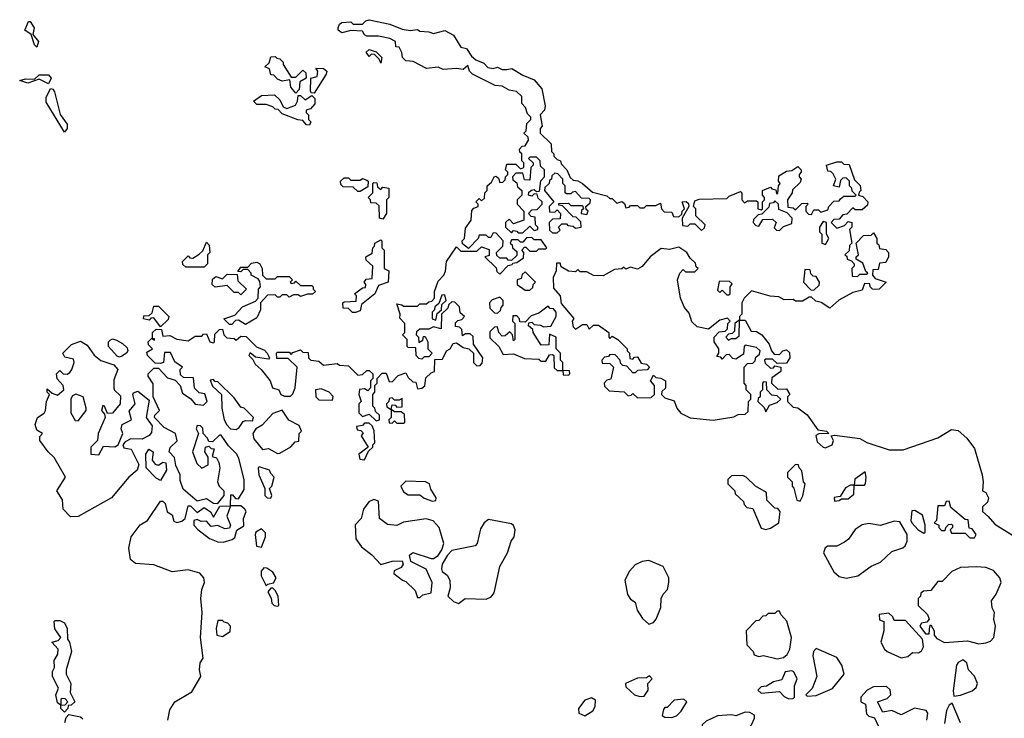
# Model space of a CAD drawing. Extents: x 1980017 to 2252640, y 74400 to 266395.
# Tile 54 of 256: x 2114440 to 2118736, y 100863 to 103910. Entities that reach past the tile are written whole.
import ezdxf

# ---------------------------------------------------------------- set-up
doc = ezdxf.new("R2010")
doc.units = 0

msp = doc.modelspace()

# ---------------------------------------------------------------- linework, layer by layer
at = {"layer": '0CON20XD'}
for points in [[(2114515, 103790), (2114505, 103800), (2114490, 103845), (2114462.5, 103865), (2114478.3, 103901.7), (2114485, 103902.5), (2114503.3, 103875), (2114497.5, 103845), (2114522.5, 103815), (2114515, 103790)], [(2115095, 102532.5), (2115125, 102516.7), (2115175, 102510), (2115205, 102530), (2115235, 102530), (2115241.7, 102538.3), (2115255, 102540), (2115270, 102505), (2115285, 102500), (2115290, 102505), (2115291.7, 102538.3), (2115311.7, 102558.3), (2115325, 102560), (2115330, 102535), (2115343, 102523), (2115375, 102520), (2115385, 102512.5), (2115405, 102530), (2115428.3, 102528.3), (2115473.6, 102483.6), (2115508.3, 102468.3), (2115520, 102455), (2115530, 102435), (2115525, 102430), (2115468.3, 102438.3), (2115445, 102457.5), (2115440, 102445), (2115457.5, 102427.5), (2115467, 102407), (2115493.9, 102383.9), (2115533.3, 102335), (2115543.6, 102303.6), (2115570, 102295), (2115580, 102275), (2115595, 102267.5), (2115621.7, 102268.3), (2115631.7, 102278.3), (2115642.5, 102305), (2115650, 102395), (2115611.7, 102431.7), (2115561.7, 102431.7), (2115560, 102455), (2115565, 102460), (2115615, 102460), (2115625, 102450), (2115631.7, 102458.3), (2115665, 102470), (2115675, 102460), (2115698.3, 102458.3), (2115700, 102435), (2115710, 102425), (2115745, 102420), (2115765, 102402.5), (2115825, 102410), (2115835, 102402.5), (2115875, 102400), (2115915, 102360), (2115935, 102362.5), (2115955, 102380), (2115965, 102380), (2115980, 102365), (2115980, 102345), (2115970, 102335), (2115970, 102305), (2115958.3, 102291.7), (2115945, 102300), (2115923, 102297), (2115920, 102275), (2115930, 102245), (2115920, 102235), (2115920, 102195), (2115935, 102180), (2115965, 102190), (2115995, 102160), (2116010, 102165), (2116010, 102185), (2115991.7, 102201.7), (2115990, 102215), (2115980, 102225), (2115980, 102275), (2115990, 102285), (2115990, 102315), (2116000, 102325), (2116000, 102345), (2116021.7, 102368.3), (2116038.3, 102368.3), (2116051.7, 102331.7), (2116065, 102330), (2116091.7, 102358.3), (2116125, 102370), (2116135, 102350), (2116155, 102330), (2116168.3, 102328.3), (2116175, 102300), (2116195, 102302.5), (2116207, 102313), (2116211.7, 102348.3), (2116235, 102370), (2116250, 102375), (2116251.7, 102428.3), (2116285, 102430), (2116302.5, 102465), (2116317.5, 102475), (2116331.7, 102498.3), (2116345, 102500), (2116375, 102480), (2116400, 102475), (2116420, 102455), (2116420, 102415), (2116435, 102400), (2116448.3, 102401.7), (2116458.3, 102411.7), (2116460, 102435), (2116420, 102495), (2116418.3, 102528.3), (2116405, 102540), (2116385, 102540), (2116371.7, 102531.7), (2116368.3, 102558.3), (2116358.3, 102568.3), (2116341.7, 102571.7), (2116341.7, 102588.3), (2116351.7, 102598.3), (2116368.3, 102601.7), (2116380, 102615), (2116361.7, 102631.7), (2116358.3, 102658.3), (2116338.3, 102678.3), (2116325, 102680), (2116311.7, 102668.3), (2116308.3, 102651.7), (2116280, 102625), (2116278.3, 102561.7), (2116245, 102570), (2116225, 102560), (2116185, 102560), (2116171.7, 102548.3), (2116170, 102535), (2116180, 102525), (2116181.7, 102501.7), (2116198.3, 102511.7), (2116201.7, 102528.3), (2116208.3, 102528.3), (2116220, 102505), (2116220, 102475), (2116240, 102455), (2116225, 102440), (2116205, 102440), (2116195, 102430), (2116181.7, 102431.7), (2116170, 102445), (2116168.3, 102478.3), (2116135, 102480), (2116130, 102485), (2116130, 102515), (2116110, 102535), (2116120, 102545), (2116120, 102585), (2116098.3, 102608.3), (2116100, 102625), (2116085, 102670), (2116107, 102667), (2116115, 102660), (2116175, 102660), (2116185, 102670), (2116215, 102670), (2116225, 102680), (2116238.3, 102681.7), (2116250, 102695), (2116250, 102725), (2116265, 102770), (2116290, 102795), (2116297, 102813), (2116302.5, 102855), (2116345, 102920), (2116365, 102900), (2116435, 102900), (2116455, 102920), (2116488.3, 102908.3), (2116488.3, 102881.7), (2116470, 102875), (2116518.3, 102828.3), (2116521.7, 102811.7), (2116535, 102800), (2116571.7, 102838.3), (2116588.3, 102841.7), (2116591.7, 102848.3), (2116608.3, 102851.7), (2116638.3, 102871.7), (2116640, 102895), (2116630, 102905), (2116641.7, 102918.3), (2116648.3, 102918.3), (2116665, 102900), (2116695, 102900), (2116705, 102910), (2116735, 102910), (2116740, 102915), (2116715, 102950), (2116685, 102950), (2116675, 102960), (2116651.7, 102958.3), (2116635, 102940), (2116625, 102940), (2116615, 102950), (2116585, 102950), (2116580, 102935), (2116588.3, 102928.3), (2116590, 102915), (2116608.3, 102898.3), (2116608.3, 102881.7), (2116585, 102860), (2116571.7, 102861.7), (2116565, 102870), (2116535, 102870), (2116521.7, 102881.7), (2116520, 102895), (2116548.3, 102921.7), (2116550, 102945), (2116518.3, 102978.3), (2116505, 102980), (2116495, 102960), (2116485, 102960), (2116475, 102970), (2116445, 102970), (2116440, 102955), (2116398.3, 102911.7), (2116371.7, 102931.7), (2116370, 102945), (2116380, 102955), (2116385, 103000), (2116410, 103035), (2116412.5, 103077.5), (2116421.7, 103088.3), (2116440, 103095), (2116440, 103105), (2116430, 103115), (2116445, 103130), (2116455, 103120), (2116468.3, 103131.7), (2116470, 103155), (2116480, 103165), (2116480, 103185), (2116498.3, 103201.7), (2116510, 103225), (2116517.5, 103227.5), (2116528.3, 103218.3), (2116535, 103200), (2116548.3, 103201.7), (2116558.3, 103211.7), (2116560, 103225), (2116570, 103235), (2116570, 103245), (2116560, 103255), (2116565, 103280), (2116605, 103280), (2116625, 103260), (2116640, 103265), (2116640, 103285), (2116630, 103295), (2116630, 103325), (2116621.7, 103331.7), (2116620, 103345), (2116631.7, 103358.3), (2116645, 103360), (2116660, 103385), (2116658.3, 103398.3), (2116640, 103415), (2116650, 103425), (2116653, 103457), (2116670, 103475), (2116670, 103485), (2116655, 103500), (2116647, 103527), (2116630, 103545), (2116630, 103575), (2116607, 103597), (2116575, 103602.5), (2116545, 103620), (2116515, 103622.5), (2116415, 103672.5), (2116402.5, 103685), (2116395, 103710), (2116375, 103692.5), (2116345, 103697.5), (2116287, 103693), (2116265, 103702.5), (2116215, 103697.5), (2116157, 103727), (2116125, 103730), (2116110, 103745), (2116107, 103767), (2116095, 103790), (2116081.7, 103791.7), (2116080, 103815), (2116055, 103827.5), (2116005, 103837.5), (2115955, 103837.5), (2115943.6, 103843.6), (2115935, 103860), (2115885, 103862.5), (2115845, 103852.5), (2115830, 103865), (2115830, 103875), (2115835, 103890), (2115845, 103897.5), (2115885, 103900), (2115895, 103890), (2115935, 103890), (2115950, 103905), (2115965, 103910), (2116055, 103890), (2116108.3, 103868.3), (2116143.3, 103863.3), (2116175, 103867.5), (2116185, 103860), (2116225, 103857.5), (2116245, 103850), (2116295, 103862.5), (2116333, 103843), (2116365, 103790), (2116390, 103785), (2116410.7, 103750.7), (2116430, 103735), (2116465, 103720), (2116481.7, 103701.7), (2116505, 103697.5), (2116525, 103702.5), (2116545, 103692.5), (2116565, 103692.5), (2116587, 103697), (2116635, 103667.5), (2116685, 103647.5), (2116718.3, 103608.3), (2116732.5, 103535), (2116730, 103515), (2116710, 103495), (2116720, 103445), (2116710, 103435), (2116710, 103415), (2116758.3, 103368.3), (2116760, 103335), (2116770, 103325), (2116770, 103315), (2116785, 103300), (2116800, 103295), (2116801.7, 103281.7), (2116827.5, 103255), (2116841.7, 103221.7), (2116855, 103210), (2116875, 103207.5), (2116896.1, 103196.1), (2116938.3, 103158.3), (2117001.7, 103141.7), (2117015, 103130), (2117025, 103130), (2117045, 103110), (2117067, 103117), (2117078.3, 103108.3), (2117085, 103090), (2117098.3, 103091.7), (2117105, 103100), (2117135, 103100), (2117145, 103090), (2117165, 103090), (2117175, 103100), (2117215, 103100), (2117235, 103110), (2117240, 103085), (2117251.7, 103071.7), (2117285, 103070), (2117291.7, 103051.7), (2117315, 103050), (2117328.3, 103061.7), (2117330, 103075), (2117340, 103085), (2117330, 103115), (2117347, 103117), (2117358.3, 103108.3), (2117360, 103095), (2117330, 103045), (2117331.7, 103011.7), (2117355, 103010), (2117365, 103020), (2117385, 103020), (2117415, 102990), (2117428.3, 103001.7), (2117430, 103015), (2117390, 103055), (2117390, 103085), (2117380, 103095), (2117385, 103120), (2117405, 103126.7), (2117525, 103130), (2117535, 103140), (2117585, 103160), (2117590, 103155), (2117590, 103125), (2117601.7, 103111.7), (2117615, 103120), (2117655, 103120), (2117660, 103115), (2117660, 103085), (2117675, 103080), (2117680, 103085), (2117680, 103115), (2117690, 103125), (2117690, 103135), (2117680, 103145), (2117680, 103165), (2117715, 103180), (2117721.7, 103171.7), (2117738.3, 103168.3), (2117741.7, 103151.7), (2117748.3, 103151.7), (2117750, 103185), (2117757.5, 103195), (2117750, 103205), (2117751.7, 103228.3), (2117785, 103250), (2117808.3, 103251.7), (2117835, 103270), (2117850, 103255), (2117850, 103245), (2117840, 103235), (2117840, 103225), (2117850, 103215), (2117845, 103200), (2117811.7, 103168.3), (2117810, 103155), (2117790, 103125), (2117791.7, 103091.7), (2117815, 103090), (2117825, 103080), (2117851.7, 103108.3), (2117875, 103110), (2117880, 103105), (2117870, 103095), (2117870, 103075), (2117881.7, 103061.7), (2117895, 103060), (2117905, 103080), (2117925, 103080), (2117935, 103070), (2117965, 103080), (2117970, 103095), (2117991.7, 103118.3), (2118015, 103120), (2118021.7, 103128.3)], [(2115645, 103590), (2115622.5, 103615), (2115618.3, 103648.3), (2115585, 103642.5), (2115565, 103650), (2115548.3, 103668.3), (2115535, 103670), (2115530, 103695), (2115510, 103705), (2115528.3, 103721.7), (2115535, 103747.5), (2115555, 103750), (2115561.7, 103741.7), (2115575, 103740), (2115590, 103725), (2115590, 103715), (2115625, 103660), (2115645, 103660), (2115675, 103690), (2115688.3, 103678.3), (2115690, 103655), (2115661.7, 103638.3), (2115660, 103605), (2115645, 103590)], [(2116015, 103720), (2116008.3, 103738.3), (2115988.3, 103758.3), (2115975, 103760), (2115965, 103750), (2115951.7, 103768.3), (2115965, 103780), (2115995, 103770), (2116020, 103745), (2116015, 103720)], [(2115725, 103590), (2115711.7, 103591.7), (2115708.3, 103598.3), (2115710, 103655), (2115738.3, 103661.7), (2115740, 103685), (2115731.7, 103698.3), (2115765, 103697.5), (2115780, 103685), (2115777, 103673), (2115725, 103590)], [(2114565, 103630), (2114525, 103650), (2114475, 103632.5), (2114440, 103645), (2114465, 103652.5), (2114505, 103650), (2114525, 103670), (2114565, 103670), (2114577.5, 103655), (2114565, 103630)], [(2114635, 103420), (2114555, 103550), (2114555, 103570), (2114575, 103610), (2114585, 103607.5), (2114591.2, 103595), (2114616.1, 103496.1), (2114646.7, 103455), (2114646.7, 103435), (2114635, 103420)], [(2115705, 103450), (2115691.7, 103451.7), (2115675, 103470), (2115653, 103473), (2115585, 103500), (2115568.3, 103518.3), (2115555, 103520), (2115545, 103530), (2115515, 103540), (2115475, 103540), (2115460, 103555), (2115495, 103580), (2115551.7, 103581.7), (2115575, 103560), (2115590, 103530), (2115605, 103522.5), (2115643, 103537), (2115652.5, 103555), (2115655, 103580), (2115665, 103580), (2115685, 103560), (2115715, 103580), (2115727, 103567), (2115727, 103543), (2115708.3, 103521.7), (2115690, 103515), (2115690, 103505), (2115700, 103495), (2115700, 103475), (2115710, 103465), (2115705, 103450)], [(2116635, 102980), (2116665, 103010), (2116685, 102990), (2116700, 102995), (2116700, 103005), (2116690, 103015), (2116688.3, 103048.3), (2116671.7, 103051.7), (2116660, 103065), (2116675, 103080), (2116698.3, 103081.7), (2116720, 103105), (2116720, 103115), (2116701.7, 103131.7), (2116698.3, 103148.3), (2116685, 103150), (2116675, 103140), (2116660, 103145), (2116661.7, 103158.3), (2116673, 103167), (2116685, 103170), (2116695, 103160), (2116708.3, 103161.7), (2116713, 103207), (2116730, 103225), (2116730, 103255), (2116711.7, 103271.7), (2116710, 103295), (2116695, 103310), (2116665, 103310), (2116660, 103305), (2116680, 103285), (2116680, 103275), (2116670, 103265), (2116665, 103210), (2116641.7, 103211.7), (2116635, 103240), (2116605, 103240), (2116590, 103225), (2116591.7, 103211.7), (2116608.3, 103198.3), (2116611.7, 103181.7), (2116630, 103165), (2116630, 103145), (2116610, 103125), (2116610, 103105), (2116640, 103075), (2116640, 103035), (2116595, 103020), (2116575, 103040), (2116560, 103025), (2116560, 103005), (2116585, 102980), (2116595, 102990), (2116608.3, 102988.3), (2116615, 102980), (2116635, 102980)], [(2118021.7, 103128.3), (2118035, 103140), (2118085, 103140), (2118090, 103145), (2118071.7, 103161.7), (2118070, 103175), (2118060, 103185), (2118060, 103205), (2118045, 103220), (2118031.7, 103218.3), (2118021.7, 103208.3), (2118015, 103180), (2117990, 103185), (2118000, 103215), (2117988.3, 103238.3), (2117978.3, 103248.3), (2117965, 103250), (2117960, 103275), (2118005, 103290), (2118025, 103290), (2118035, 103280), (2118058.3, 103278.3), (2118081.7, 103211.7), (2118107, 103187), (2118110, 103165), (2118101.7, 103158.3), (2118100, 103145), (2118118.3, 103138.3), (2118140, 103115), (2118138.3, 103101.7), (2118115, 103080), (2118085, 103080), (2118075, 103090), (2118048.3, 103061.7), (2118031.7, 103058.3), (2118015, 103040), (2117991.7, 103038.3), (2117980, 103025), (2118005, 103000), (2118038.3, 103011.7), (2118055, 103030), (2118070, 103025), (2118070, 103005), (2118060, 102995), (2118070, 102935), (2118060, 102925), (2118058.3, 102901.7), (2118040, 102885), (2118048.3, 102878.3), (2118050, 102865), (2118068.3, 102858.3), (2118080, 102845), (2118080, 102835), (2118070, 102825), (2118071.7, 102791.7), (2118095, 102790), (2118105, 102800), (2118135, 102800), (2118140, 102805), (2118131.7, 102811.7), (2118118.3, 102848.3), (2118090, 102865), (2118090, 102875), (2118100, 102885), (2118090, 102935), (2118121.7, 102968.3), (2118155, 102970), (2118165, 102980), (2118180, 102955), (2118180, 102935), (2118188.3, 102928.3), (2118191.7, 102911.7), (2118218.3, 102908.3), (2118230, 102895), (2118230, 102875), (2118218.3, 102851.7), (2118191.7, 102848.3), (2118185, 102820), (2118161.7, 102818.3), (2118160, 102795), (2118171.7, 102781.7), (2118220, 102765), (2118190, 102735), (2118175, 102732.5), (2118160, 102735), (2118150, 102745), (2118148.3, 102758.3), (2118125, 102760), (2118115, 102730), (2118075, 102720), (2118013, 102687), (2117975, 102652.5), (2117937, 102677), (2117913, 102683), (2117895, 102700), (2117885, 102700), (2117855, 102682.5), (2117825, 102682.5), (2117815, 102690), (2117775, 102687.5), (2117751.7, 102701.7), (2117713.9, 102703.9), (2117633, 102727), (2117600, 102695), (2117590, 102675), (2117590, 102625), (2117580, 102615), (2117580, 102600), (2117568.3, 102591.7), (2117560, 102585), (2117558.3, 102551.7), (2117548.3, 102541.7), (2117531.7, 102538.3), (2117520, 102525), (2117531.7, 102511.7), (2117545, 102520), (2117565, 102520), (2117578.3, 102531.7), (2117580, 102600), (2117605, 102600), (2117631.7, 102551.7), (2117655, 102550), (2117677.5, 102535), (2117710, 102495), (2117720, 102465), (2117731.7, 102451.7), (2117755, 102450), (2117770, 102465), (2117785, 102470), (2117798.3, 102458.3), (2117800, 102435), (2117785, 102412.5), (2117745, 102410), (2117725, 102430), (2117695, 102430), (2117690, 102425), (2117691.7, 102411.7), (2117715, 102390), (2117728.3, 102391.7), (2117735, 102400), (2117760, 102395), (2117760, 102375), (2117721.7, 102348.3), (2117720, 102325), (2117748.3, 102298.3), (2117785, 102300), (2117800, 102275), (2117790, 102265), (2117790, 102245), (2117815, 102220), (2117835, 102217.5), (2117875, 102186.7), (2117921.7, 102121.7), (2117960, 102115), (2117970, 102105), (2117927, 102103), (2117913, 102097), (2117919.3, 102069.3), (2117945, 102046.2), (2117955, 102043.3), (2117984, 102056), (2117990, 102075), (2117980, 102095), (2117995, 102097.5), (2118105, 102083.3), (2118136.1, 102066.1), (2118233.9, 102033.9), (2118295, 102033.3), (2118445, 102086.7), (2118505, 102122.5), (2118535, 102117.5), (2118572.5, 102085), (2118605, 102040), (2118638.8, 101925), (2118643.3, 101895), (2118640, 101855), (2118655, 101847.5), (2118666.7, 101825), (2118662.5, 101805), (2118640, 101785), (2118640, 101765), (2118665, 101742.5), (2118695, 101710), (2118771.7, 101661.7)], [(2116785, 102980), (2116798.3, 102991.7), (2116790, 103005), (2116805, 103020), (2116825, 103020), (2116831.7, 103011.7), (2116855, 103010), (2116865, 103000), (2116890, 103005), (2116888.3, 103028.3), (2116868.3, 103048.3), (2116855, 103050), (2116808.3, 103098.3), (2116791.7, 103101.7), (2116791.7, 103108.3), (2116835, 103110), (2116845, 103100), (2116895, 103100), (2116900, 103085), (2116891.7, 103078.3), (2116890, 103065), (2116915, 103060), (2116920, 103075), (2116911.7, 103081.7), (2116910, 103095), (2116928.3, 103111.7), (2116930, 103125), (2116925, 103130), (2116891.7, 103131.7), (2116865, 103160), (2116851.7, 103158.3), (2116845, 103150), (2116825, 103150), (2116820, 103155), (2116820, 103185), (2116810, 103195), (2116810, 103215), (2116788.3, 103238.3), (2116775, 103240), (2116761.7, 103228.3), (2116760, 103215), (2116751.7, 103208.3), (2116750, 103195), (2116731.7, 103178.3), (2116730, 103165), (2116770, 103115), (2116750, 103095), (2116751.7, 103071.7), (2116775, 103070), (2116785, 103080), (2116800, 103065), (2116798.3, 103041.7), (2116765, 103040), (2116750, 103025), (2116751.7, 102991.7), (2116765, 102980), (2116785, 102980)], [(2115925, 103160), (2115915, 103160), (2115895, 103180), (2115851.7, 103181.7), (2115841.7, 103191.7), (2115840, 103205), (2115855, 103220), (2115875, 103220), (2115885, 103210), (2115925, 103210), (2115935, 103217.5), (2115955, 103210), (2115960, 103205), (2115958.3, 103181.7), (2115925, 103160)], [(2116025, 103040), (2116010, 103045), (2116008.3, 103098.3), (2115995, 103110), (2115971.7, 103111.7), (2115970, 103125), (2115960, 103135), (2115980, 103155), (2115980, 103195), (2115985, 103200), (2115998.3, 103198.3), (2116001.7, 103181.7), (2116015, 103170), (2116025, 103180), (2116050, 103175), (2116050, 103135), (2116040, 103125), (2116040, 103065), (2116025, 103040)], [(2117755, 102990), (2117771.7, 103008.3), (2117808.3, 103021.7), (2117810, 103045), (2117788.3, 103068.3), (2117751.7, 103081.7), (2117750, 103105), (2117735, 103120), (2117728.3, 103111.7), (2117711.7, 103108.3), (2117708.3, 103091.7), (2117678.3, 103061.7), (2117661.7, 103058.3), (2117641.7, 103038.3), (2117640, 103025), (2117651.7, 103011.7), (2117665, 103010), (2117681.7, 103038.3), (2117725, 103040), (2117740, 103025), (2117731.7, 103001.7), (2117741.7, 102991.7), (2117755, 102990)], [(2117955, 102930), (2117970, 102955), (2117960, 102975), (2117960, 103025), (2117945, 103030), (2117930, 103005), (2117930, 102985), (2117940, 102975), (2117940, 102935), (2117955, 102930)], [(2115245, 102830), (2115165, 102830), (2115151.7, 102841.7), (2115150, 102855), (2115175, 102880), (2115181.7, 102871.7), (2115195, 102870), (2115223, 102887), (2115238.3, 102901.7), (2115255, 102940), (2115267, 102927), (2115270, 102895), (2115260, 102885), (2115260, 102845), (2115245, 102830)], [(2115905, 102632.5), (2115892.5, 102632.5), (2115875, 102650), (2115851.7, 102651.7), (2115850, 102675), (2115855, 102680), (2115908.3, 102681.7), (2115910, 102705), (2115900, 102715), (2115935, 102740), (2115948.3, 102741.7), (2115950, 102755), (2115942.5, 102765), (2115951.7, 102778.3), (2115978.3, 102781.7), (2115980, 102835), (2115951.7, 102861.7), (2115950, 102875), (2115978.3, 102891.7), (2115980, 102915), (2115988.3, 102921.7), (2115990, 102935), (2116015, 102950), (2116020, 102945), (2116020, 102915), (2116030, 102905), (2116030, 102825), (2116050, 102815), (2116047.5, 102765), (2116005, 102750), (2115990, 102715), (2115931.7, 102668.3), (2115925, 102640), (2115905, 102632.5)], [(2117465, 102163.8), (2117555, 102177.5), (2117575, 102187.5), (2117605, 102190), (2117618.3, 102201.7), (2117620, 102245), (2117630, 102255), (2117630, 102275), (2117610, 102295), (2117610, 102315), (2117600, 102325), (2117600, 102395), (2117615, 102410), (2117638.3, 102411.7), (2117648.3, 102421.7), (2117651.7, 102438.3), (2117668.3, 102451.7), (2117670, 102465), (2117655, 102480), (2117605, 102490), (2117600, 102485), (2117598.3, 102451.7), (2117565, 102430), (2117551.7, 102431.7), (2117535, 102450), (2117521.7, 102448.3), (2117505, 102430), (2117498.3, 102438.3), (2117481.7, 102441.7), (2117490, 102455), (2117490, 102475), (2117470, 102505), (2117470, 102525), (2117491.7, 102548.3), (2117518.3, 102551.7), (2117528.3, 102561.7), (2117530, 102585), (2117540, 102595), (2117527.5, 102607.5), (2117495, 102600), (2117445, 102560), (2117395, 102570), (2117371.7, 102591.7), (2117360.7, 102630.7), (2117340, 102655), (2117322.5, 102695), (2117310, 102775), (2117320, 102805), (2117335, 102820), (2117345, 102810), (2117385, 102810), (2117400, 102825), (2117391.7, 102831.7), (2117388.3, 102848.3), (2117365, 102870), (2117350, 102895), (2117315, 102917.5), (2117275, 102907.5), (2117238.3, 102911.7), (2117190, 102875), (2117156.4, 102833.6), (2117135, 102822.5), (2117105, 102830), (2117085, 102822.5), (2117075, 102830), (2117066.4, 102823.6), (2117035, 102820), (2116985, 102792.5), (2116943.6, 102793.6), (2116915, 102810), (2116885, 102810), (2116875, 102820), (2116865, 102810), (2116835, 102812.5), (2116801.7, 102831.7), (2116798.3, 102848.3), (2116781.7, 102848.3), (2116780, 102815), (2116767.5, 102785), (2116768.3, 102738.3), (2116797.5, 102705), (2116801.7, 102671.7), (2116857, 102607), (2116850, 102595), (2116855, 102570), (2116865, 102560), (2116895, 102580), (2116915, 102580), (2116925, 102560), (2116943, 102577), (2116965, 102577.5), (2117010, 102545), (2117010, 102525), (2117015, 102520), (2117025, 102530), (2117050, 102515), (2117090, 102475), (2117090, 102465), (2117100, 102455), (2117101.7, 102431.7), (2117115, 102430), (2117121.7, 102438.3), (2117135, 102440), (2117151.7, 102411.7), (2117175, 102407.5), (2117187.5, 102395), (2117177, 102383), (2117135, 102380), (2117125, 102370), (2117115, 102370), (2117088.3, 102398.3), (2117071.7, 102401.7), (2117061.7, 102411.7), (2117060, 102425), (2117038.3, 102448.3), (2117015, 102450), (2117008.3, 102441.7), (2116991.7, 102438.3), (2116980, 102425), (2116981.7, 102411.7), (2117015, 102410), (2117030, 102395), (2117018.3, 102341.7), (2117001.7, 102338.3), (2116990, 102325), (2116991.7, 102311.7), (2117011.7, 102291.7), (2117077, 102287), (2117095, 102270), (2117108.3, 102271.7), (2117115, 102280), (2117135, 102260), (2117195, 102262.5), (2117210, 102275), (2117210, 102315), (2117192.5, 102335), (2117205, 102360), (2117215, 102350), (2117237, 102347), (2117257.5, 102335), (2117257, 102303), (2117241.7, 102288.3), (2117240, 102275), (2117255, 102260), (2117295, 102247.5), (2117306.7, 102215), (2117325, 102193.3), (2117365, 102173.3), (2117465, 102163.8)], [(2115425, 102580), (2115395, 102600), (2115381.7, 102598.3), (2115365, 102580), (2115355, 102580), (2115330, 102605), (2115378.3, 102621.7), (2115411.7, 102658.3), (2115468.3, 102681.7), (2115480, 102695), (2115482.5, 102735), (2115490, 102745), (2115488.3, 102768.3), (2115480, 102780), (2115450, 102795), (2115450, 102805), (2115435, 102820), (2115415, 102820), (2115405, 102810), (2115391.7, 102811.7), (2115405, 102830), (2115435, 102830), (2115451.7, 102848.3), (2115475, 102852.5), (2115487.5, 102845), (2115497.5, 102825), (2115500, 102795), (2115515, 102780), (2115555, 102780), (2115565, 102790), (2115615, 102790), (2115630, 102775), (2115620, 102765), (2115625, 102760), (2115638.3, 102761.7), (2115645, 102770), (2115665, 102750), (2115715, 102750), (2115720, 102745), (2115720, 102735), (2115730, 102725), (2115717.5, 102712.5), (2115695, 102712.5), (2115665, 102702.5), (2115655, 102710), (2115635, 102710), (2115615, 102700), (2115605, 102710), (2115585, 102710), (2115575, 102700), (2115565, 102700), (2115555, 102710), (2115521.7, 102708.3), (2115490, 102675), (2115490, 102645), (2115475, 102610), (2115425, 102580)], [(2115405, 102710), (2115395, 102720), (2115375, 102720), (2115345, 102750), (2115293, 102743), (2115280, 102755), (2115281.7, 102778.3), (2115295, 102790), (2115325, 102780), (2115345, 102800), (2115388.3, 102798.3), (2115391.7, 102771.7), (2115430, 102735), (2115405, 102710)], [(2116665, 102730), (2116678.3, 102741.7), (2116680, 102755), (2116690, 102765), (2116645, 102810), (2116631.7, 102798.3), (2116628.3, 102781.7), (2116610, 102775), (2116610, 102755), (2116645, 102730), (2116665, 102730)], [(2117905, 102730), (2117928.3, 102751.7), (2117930, 102765), (2117915, 102790), (2117901.7, 102791.7), (2117891.7, 102801.7), (2117888.3, 102818.3), (2117865, 102820), (2117860, 102765), (2117891.7, 102731.7), (2117905, 102730)], [(2117535, 102710), (2117540, 102715), (2117540, 102745), (2117548.3, 102758.3), (2117535, 102770), (2117491.7, 102768.3), (2117485, 102730), (2117495, 102720), (2117505, 102730), (2117525, 102710), (2117535, 102710)], [(2116255, 102600), (2116261.7, 102628.3), (2116280, 102645), (2116281.7, 102668.3), (2116300, 102685), (2116295, 102710), (2116281.7, 102708.3), (2116268.3, 102671.7), (2116251.7, 102658.3), (2116250, 102645), (2116240, 102635), (2116240, 102605), (2116255, 102600)], [(2116525, 102630), (2116538.3, 102641.7), (2116540, 102655), (2116550, 102665), (2116550, 102685), (2116535, 102700), (2116501.7, 102688.3), (2116490, 102675), (2116491.7, 102651.7), (2116511.7, 102631.7), (2116525, 102630)], [(2115055, 102570), (2115025, 102610), (2115011.7, 102608.3), (2115005, 102600), (2114980, 102605), (2114981.7, 102618.3), (2115005, 102620), (2115018.3, 102631.7), (2115025, 102660), (2115045, 102660), (2115090, 102615), (2115088.3, 102601.7), (2115055, 102570)], [(2116835, 102360), (2116840, 102365), (2116838.3, 102378.3), (2116810, 102380), (2116810, 102415), (2116800, 102425), (2116800, 102455), (2116780, 102475), (2116780, 102525), (2116751.7, 102538.3), (2116748.3, 102491.7), (2116715, 102490), (2116680, 102545), (2116678.3, 102558.3), (2116660, 102575), (2116661.7, 102588.3), (2116675, 102590), (2116685, 102580), (2116711.7, 102578.3), (2116725, 102570), (2116756.7, 102573.3), (2116780, 102615), (2116780, 102635), (2116768.3, 102648.3), (2116755, 102650), (2116745, 102660), (2116705, 102630), (2116671.7, 102618.3), (2116645, 102590), (2116621.7, 102591.7), (2116620, 102605), (2116608.3, 102618.3), (2116591.7, 102618.3), (2116590, 102595), (2116600, 102585), (2116600, 102515), (2116595, 102510), (2116590, 102535), (2116578.3, 102548.3), (2116558.3, 102531.7), (2116545, 102530), (2116530, 102545), (2116525, 102570), (2116511.7, 102568.3), (2116491.7, 102548.3), (2116491.7, 102521.7), (2116530, 102485), (2116549.3, 102449.3), (2116595, 102452.5), (2116641.7, 102431.7), (2116705, 102430), (2116715, 102420), (2116735, 102420), (2116751.7, 102448.3), (2116765, 102450), (2116770, 102445), (2116771.7, 102391.7), (2116785, 102380), (2116810, 102380), (2116811.7, 102361.7), (2116835, 102360)], [(2115086.7, 100855), (2115095, 100900), (2115117.5, 100935), (2115191.2, 100978.8), (2115230, 101045), (2115223.8, 101075), (2115227.5, 101105), (2115240, 101125), (2115228.8, 101215), (2115236.2, 101323.8), (2115230, 101385), (2115234.2, 101425), (2115246.2, 101455), (2115243.8, 101475), (2115225.9, 101495.9), (2115175, 101511.2), (2115105, 101502), (2115025, 101532.5), (2114945, 101538.8), (2114924, 101555), (2114916.2, 101605), (2114926.2, 101655), (2114965, 101706.7), (2114997.5, 101725), (2115055, 101810), (2115065, 101810), (2115075, 101800), (2115083, 101763), (2115105, 101750), (2115113, 101723), (2115125, 101717.5), (2115147, 101723), (2115162.5, 101735), (2115175, 101790), (2115185, 101790), (2115215, 101760), (2115245, 101782.5), (2115273, 101763), (2115285, 101740), (2115312.5, 101787.5), (2115360, 101790), (2115344, 101745), (2115360, 101705), (2115355, 101692.5), (2115335, 101690), (2115305, 101703.3), (2115275, 101700), (2115255, 101722.5), (2115231.2, 101721.2), (2115215, 101730), (2115200, 101725), (2115200, 101705), (2115217, 101687), (2115267.7, 101647.7), (2115305, 101632), (2115328.3, 101631.7), (2115367, 101643), (2115378.3, 101651.7), (2115387, 101683), (2115418.3, 101701.7), (2115416.7, 101735), (2115427.5, 101765), (2115422.5, 101775), (2115405, 101790), (2115360, 101790), (2115361.7, 101838.3), (2115368.3, 101838.3), (2115381.7, 101821.7), (2115395, 101820), (2115419.3, 101860.7), (2115418.8, 101905), (2115396.4, 101996.4), (2115387.5, 102015), (2115350.7, 102050.7), (2115318.3, 102098.3), (2115311.7, 102098.3), (2115281.7, 102068.3), (2115265, 102070), (2115260, 102085), (2115240, 102105), (2115238.3, 102128.3), (2115228.3, 102138.3), (2115215, 102140), (2115210, 102125), (2115220, 102105), (2115193.3, 102025), (2115213.3, 101975), (2115235, 101953.3), (2115261.7, 101968.3), (2115261.7, 102001.7), (2115247.5, 102025), (2115250, 102045), (2115265, 102050), (2115275, 102040), (2115288.3, 102038.3), (2115280, 102005), (2115298.3, 101998.3), (2115309.3, 101979.3), (2115312.5, 101955), (2115303.3, 101895), (2115310, 101875), (2115330, 101855), (2115330, 101835), (2115301.7, 101798.3), (2115285, 101800), (2115255, 101820), (2115215, 101810), (2115153, 101863), (2115140.7, 101900.7), (2115140, 101925), (2115121.2, 101965), (2115115, 102000), (2115092.5, 102025), (2115096.4, 102043.6), (2115126.4, 102073.6), (2115120, 102105), (2115070.7, 102130.7), (2115027.5, 102175), (2115030, 102185), (2115050, 102205), (2115022.5, 102265), (2115021.7, 102321.7), (2115000, 102355), (2115000, 102365), (2115025, 102390), (2115045, 102390), (2115085, 102347.5), (2115118.3, 102338.3), (2115140, 102315), (2115150.7, 102280.7), (2115186.4, 102256.4), (2115205, 102232.5), (2115241.7, 102228.3), (2115257.5, 102245), (2115248.3, 102278.3), (2115223, 102283), (2115203, 102303), (2115198.3, 102348.3), (2115155, 102350), (2115141.7, 102361.7), (2115140, 102385), (2115150, 102395), (2115117, 102417), (2115098.3, 102458.3), (2115071.7, 102458.3), (2115067.5, 102415), (2115055, 102410), (2115031.7, 102411.7), (2114997.5, 102445), (2114995, 102460), (2115020, 102475), (2115001.7, 102491.7), (2115000, 102505), (2115015, 102520), (2115028.3, 102511.7), (2115028.3, 102518.3), (2115020, 102520), (2115020, 102545), (2115035, 102560), (2115058.3, 102558.3), (2115065, 102530), (2115095, 102532.5)], [(2114661.7, 101741.7), (2114630, 101775), (2114626.4, 101816.4), (2114602.5, 101855), (2114640, 101915), (2114590.5, 102000.4), (2114563.8, 102025), (2114527.5, 102075), (2114528.3, 102091.7), (2114540, 102105), (2114515, 102120), (2114507.5, 102145), (2114517.5, 102175), (2114546.7, 102193.3), (2114552.5, 102205), (2114557.5, 102245), (2114570, 102275), (2114560, 102285), (2114560, 102300), (2114581.7, 102281.7), (2114605, 102272.5), (2114632.5, 102295), (2114630, 102315), (2114603, 102343), (2114600, 102365), (2114615, 102380), (2114630, 102365), (2114646.4, 102363.6), (2114659.3, 102370.7), (2114667.5, 102385), (2114677.5, 102415), (2114675, 102430), (2114637.5, 102437.5), (2114627.5, 102455), (2114666.4, 102493.6), (2114705, 102507.5), (2114735, 102490), (2114765, 102447.5), (2114793.8, 102423.8), (2114850, 102405), (2114867.5, 102385), (2114850.7, 102339.3), (2114850, 102305), (2114853.6, 102293.6), (2114879.5, 102269.6), (2114878.8, 102235), (2114845, 102193.3), (2114822.5, 102192.5), (2114810, 102225), (2114803, 102227), (2114797.5, 102205), (2114810, 102190), (2114812.5, 102175), (2114782.5, 102105), (2114780, 102075), (2114750, 102045), (2114750, 102015), (2114785, 102012.5), (2114805, 102050), (2114855, 102047.5), (2114870, 102055), (2114890, 102105), (2114882.5, 102125), (2114887.5, 102145), (2114927.5, 102165), (2114917, 102203), (2114943.3, 102235), (2114933.3, 102275), (2114937, 102283), (2114955, 102290), (2115005, 102250), (2114992.5, 102175), (2115018, 102138), (2115015, 102110), (2115005, 102096.2), (2114975, 102080), (2114925, 102082.5), (2114900.7, 102069.3), (2114890, 102055), (2114895, 102042.5), (2114926.7, 102036.7), (2114959.3, 101969.3), (2114952.5, 101945), (2114915.8, 101914.2), (2114840, 101825), (2114695, 101742.5), (2114661.7, 101741.7)], [(2114875, 102437.5), (2114865, 102442.5), (2114827.5, 102485), (2114827.5, 102505), (2114835, 102512.5), (2114845, 102517.5), (2114862.5, 102512.5), (2114888.3, 102498.3), (2114908.3, 102478.3), (2114912.5, 102465), (2114906.7, 102455), (2114885, 102442.5), (2114875, 102437.5)], [(2115385, 102123.3), (2115398, 102132), (2115415, 102157.5), (2115425, 102162.5), (2115455, 102160), (2115460, 102175), (2115420, 102215), (2115405, 102220), (2115375, 102260), (2115305, 102330), (2115291.7, 102331.7), (2115285, 102340), (2115271.7, 102338.3), (2115281.7, 102311.7), (2115320, 102275), (2115322.5, 102215), (2115332.5, 102165), (2115343, 102143), (2115360, 102125), (2115385, 102123.3)], [(2117695, 102200), (2117711.7, 102228.3), (2117745, 102240), (2117760, 102255), (2117745, 102270), (2117721.7, 102271.7), (2117700, 102295), (2117698.3, 102328.3), (2117685, 102330), (2117680, 102325), (2117680, 102295), (2117670, 102285), (2117670, 102265), (2117661.7, 102258.3), (2117660, 102245), (2117688.3, 102218.3), (2117695, 102200)], [(2115805, 102250), (2115807, 102267), (2115790, 102285), (2115755, 102300), (2115730, 102295), (2115732.5, 102265), (2115745, 102252.5), (2115805, 102250)], [(2114695, 102160), (2114730, 102205), (2114730, 102215), (2114717.5, 102265), (2114685, 102276.7), (2114670.7, 102269.3), (2114663.6, 102256.4), (2114663.3, 102195), (2114681.7, 102161.7), (2114695, 102160)], [(2116115, 102150), (2116120, 102155), (2116118.3, 102188.3), (2116105, 102200), (2116075, 102200), (2116060, 102210), (2116065, 102230), (2116078.3, 102228.3), (2116085, 102220), (2116108.3, 102221.7), (2116108.3, 102258.3), (2116095, 102250), (2116075, 102250), (2116065, 102260), (2116051.7, 102258.3), (2116050, 102245), (2116040, 102235), (2116041.7, 102221.7), (2116060, 102210), (2116060, 102175), (2116050, 102165), (2116051.7, 102151.7), (2116065, 102150), (2116075, 102160), (2116085, 102150), (2116115, 102150)], [(2115565, 102017.5), (2115575, 102020), (2115623, 102047), (2115641.7, 102068.3), (2115658.3, 102071.7), (2115660, 102105), (2115670, 102115), (2115659.3, 102139.3), (2115613.6, 102163.6), (2115585, 102207.5), (2115545, 102192.5), (2115498.3, 102141.7), (2115470, 102125), (2115457.5, 102105), (2115461.7, 102081.7), (2115500, 102035), (2115525, 102040), (2115565, 102017.5)], [(2115945, 101990), (2115961.7, 102028.3), (2115980, 102045), (2115980, 102055), (2115990, 102065), (2115987, 102117), (2115978.3, 102138.3), (2115965, 102150), (2115945, 102150), (2115935, 102140), (2115910, 102135), (2115911.7, 102121.7), (2115928.3, 102118.3), (2115938.3, 102108.3), (2115930, 102095), (2115960, 102045), (2115920, 102015), (2115923.6, 101993.6), (2115945, 101990)], [(2115055, 101900), (2115035, 101910), (2114992.5, 101955), (2114990, 102015), (2115003.3, 102036.7), (2115022.5, 102025), (2115018.3, 101988.3), (2115030.7, 101970.7), (2115045, 101966.7), (2115065, 101980), (2115077, 101977), (2115080, 101945), (2115055, 101900)], [(2115535, 101822.5), (2115540, 101835), (2115530, 101865), (2115540, 101875), (2115550, 101915), (2115535, 101930), (2115530, 101945), (2115485, 101960), (2115480, 101955), (2115483.3, 101925), (2115510, 101865), (2115510, 101835), (2115520, 101825), (2115535, 101822.5)], [(2117845, 101810), (2117857, 101833), (2117867.5, 101885), (2117860, 101895), (2117851.7, 101941.7), (2117840, 101955), (2117838.3, 101968.3), (2117825, 101970), (2117790, 101935), (2117790, 101915), (2117810, 101895), (2117810, 101875), (2117817, 101867), (2117830, 101815), (2117845, 101810)], [(2117995, 101810), (2118015, 101812.5), (2118025, 101820), (2118055, 101820), (2118079.5, 101840.4), (2118080, 101880), (2118125, 101880), (2118130, 101885), (2118133.3, 101915), (2118128.3, 101938.3), (2118083.6, 101906.4), (2118080, 101880), (2118065, 101880), (2118042.3, 101867.7), (2118020, 101830), (2117993.6, 101826.4), (2117995, 101810)], [(2116240.7, 101810.7), (2116255, 101812.5), (2116257.5, 101825), (2116233, 101863), (2116227.5, 101885), (2116210, 101895), (2116125, 101897.5), (2116102.5, 101875), (2116115, 101850), (2116135, 101837.5), (2116185, 101837.5), (2116205, 101822.5), (2116240.7, 101810.7)], [(2117695, 101686.7), (2117715, 101692.5), (2117752.5, 101715), (2117757.5, 101765), (2117748.3, 101778.3), (2117735, 101780), (2117700, 101815), (2117698.3, 101848.3), (2117650, 101875), (2117610, 101915), (2117595, 101922.5), (2117545, 101920), (2117530, 101905), (2117530, 101885), (2117560, 101855), (2117561.7, 101841.7), (2117598.3, 101808.3), (2117600, 101795), (2117611.7, 101781.7), (2117638.3, 101778.3), (2117675, 101692.5), (2117695, 101686.7)], [(2116185, 101390), (2116198.3, 101401.7), (2116235, 101410), (2116240, 101455), (2116213, 101513), (2116147, 101547), (2116140, 101575), (2116155, 101586.2), (2116235, 101560), (2116245, 101560), (2116265, 101573.3), (2116281.7, 101598.3), (2116290, 101625), (2116270, 101695), (2116243.6, 101723.6), (2116213, 101733), (2116115, 101718.8), (2116085, 101703.8), (2116045, 101707.5), (2116010, 101735), (2116005, 101810), (2115985, 101817.5), (2115963, 101807), (2115940, 101775), (2115930, 101735), (2115903, 101707), (2115906.2, 101645), (2115931.4, 101611.4), (2115976.6, 101576.6), (2116015, 101533.3), (2116065, 101548.8), (2116109.3, 101549.3), (2116112.5, 101535), (2116105, 101520), (2116073.6, 101506.4), (2116072.5, 101495), (2116110, 101465), (2116125, 101460), (2116165, 101420), (2116175, 101390), (2116185, 101390)], [(2118605, 101650), (2118612.5, 101665), (2118595, 101690), (2118581.7, 101691.7), (2118578.3, 101728.3), (2118565, 101730), (2118501.7, 101781.7), (2118495, 101810), (2118481.7, 101808.3), (2118475, 101790), (2118445, 101790), (2118440, 101725), (2118430, 101715), (2118450, 101705), (2118450, 101695), (2118461.7, 101681.7), (2118478.3, 101681.7), (2118480, 101695), (2118491.7, 101708.3), (2118505, 101710), (2118510, 101705), (2118510, 101695), (2118500, 101685), (2118505, 101670), (2118565, 101670), (2118585, 101650), (2118605, 101650)], [(2118385, 101670), (2118390, 101675), (2118390, 101705), (2118378.3, 101748.3), (2118345, 101770), (2118331.7, 101768.3), (2118327.5, 101725), (2118332.5, 101715), (2118360, 101685), (2118385, 101670)], [(2116355, 101363.3), (2116383.9, 101386.1), (2116475, 101382), (2116496.9, 101393.1), (2116509.7, 101410.3), (2116534.2, 101525), (2116568, 101585), (2116584.4, 101635.6), (2116596.7, 101655), (2116601.2, 101685), (2116594.2, 101704.2), (2116585, 101711.2), (2116485, 101730), (2116466.2, 101715), (2116450.3, 101689.7), (2116436, 101625), (2116426.7, 101615), (2116325.9, 101594.1), (2116306, 101575), (2116283.8, 101535), (2116280, 101515), (2116283.6, 101503.6), (2116305, 101487.5), (2116316.2, 101465), (2116317.5, 101432.5), (2116307.5, 101395), (2116332, 101372), (2116355, 101363.3)], [(2118045, 101474), (2118096.1, 101483.9), (2118155, 101526.2), (2118196.1, 101543.9), (2118245, 101590), (2118293.6, 101606.4), (2118302.5, 101615), (2118312.5, 101635), (2118312.5, 101665), (2118279.3, 101719.3), (2118255, 101723.3), (2118195, 101704), (2118145, 101713.3), (2118115, 101706.7), (2118085, 101686.7), (2118055.6, 101644.4), (2118038.3, 101631.7), (2118005.7, 101614.3), (2117966.4, 101613.6), (2117954.1, 101605.9), (2117946.7, 101585), (2117991.2, 101501.2), (2118015, 101481.2), (2118045, 101474)], [(2115495, 101610), (2115512.5, 101655), (2115511.7, 101671.7), (2115495, 101690), (2115470, 101675), (2115467.5, 101665), (2115473, 101613), (2115495, 101610)], [(2117185, 101273.8), (2117205, 101281.2), (2117216.2, 101295), (2117236.7, 101346.7), (2117238.8, 101385), (2117246.7, 101405), (2117266.7, 101425), (2117272.5, 101455), (2117272.5, 101475), (2117247.5, 101525), (2117185, 101551.2), (2117155, 101547.5), (2117125, 101532.5), (2117100, 101505), (2117080, 101465), (2117092.3, 101402.3), (2117105, 101382.5), (2117125, 101370), (2117133.3, 101335), (2117157.7, 101297.7), (2117185, 101273.8)], [(2115515, 101440), (2115522.5, 101447.5), (2115546.7, 101453.3), (2115558.8, 101475), (2115545, 101500), (2115517.7, 101517.7), (2115505, 101518.8), (2115493.3, 101505), (2115493.3, 101485), (2115515, 101440)], [(2118625, 101187.5), (2118655, 101192.5), (2118675, 101200), (2118690, 101215), (2118697.5, 101265), (2118690, 101295), (2118692.5, 101325), (2118682.5, 101345), (2118680, 101375), (2118700, 101405), (2118721.2, 101455), (2118716.1, 101476.1), (2118688.3, 101508.3), (2118655, 101520), (2118615, 101523.8), (2118545, 101520), (2118506.7, 101503.3), (2118465, 101460), (2118445, 101460), (2118415, 101420), (2118382.5, 101417.5), (2118371.7, 101408.3), (2118370, 101395), (2118360, 101385), (2118360, 101355), (2118400, 101315), (2118407.5, 101295), (2118397.5, 101282.5), (2118375, 101277.5), (2118367.5, 101265), (2118391.7, 101231.7), (2118408.3, 101231.7), (2118410, 101265), (2118415, 101270), (2118430, 101245), (2118430, 101225), (2118440.7, 101210.7), (2118475, 101193.3), (2118575, 101201.2), (2118625, 101187.5)], [(2115565, 101352.5), (2115570, 101355), (2115567.5, 101395), (2115555, 101420), (2115545, 101430), (2115535, 101430), (2115522.5, 101415), (2115537, 101387), (2115540, 101365), (2115550, 101355), (2115565, 101352.5)], [(2117745, 101122.5), (2117771.7, 101128.3), (2117788.8, 101141.2), (2117800, 101165), (2117806.7, 101215), (2117787, 101287), (2117760, 101315), (2117755, 101330), (2117745, 101330), (2117735, 101320), (2117705, 101320), (2117695, 101310), (2117681.7, 101308.3), (2117665, 101290), (2117651.7, 101288.3), (2117610, 101245), (2117613, 101183), (2117640, 101155), (2117645, 101140), (2117665, 101132.5), (2117685, 101137.5), (2117745, 101122.5)], [(2118285, 101126.7), (2118315, 101132.5), (2118335, 101150), (2118361.7, 101148.3), (2118375, 101157.5), (2118383.3, 101175), (2118378.3, 101208.3), (2118305, 101290), (2118255, 101290), (2118250, 101305), (2118231.7, 101321.7), (2118190, 101315), (2118191.7, 101291.7), (2118210, 101285), (2118210, 101245), (2118197.5, 101195), (2118212.5, 101165), (2118223.9, 101153.9), (2118285, 101126.7)], [(2114635, 100890), (2114620, 100905), (2114620, 100920), (2114638.3, 100921.7), (2114650, 100935), (2114638.3, 100948.3), (2114625, 100950), (2114620, 100945), (2114620, 100920), (2114605, 100930), (2114597.5, 100965), (2114610, 100995), (2114583.3, 101045), (2114583.6, 101066.4), (2114592.5, 101085), (2114590, 101115), (2114607, 101143), (2114607.5, 101165), (2114580, 101195), (2114608.3, 101201.7), (2114620, 101215), (2114593, 101253), (2114590, 101285), (2114595, 101290), (2114615, 101290), (2114635, 101280), (2114646.7, 101255), (2114648.3, 101208.3), (2114657.5, 101195), (2114666.2, 101155), (2114642.5, 101075), (2114642.5, 101055), (2114662.5, 101015), (2114660, 100975), (2114680, 100935), (2114665, 100920), (2114651.7, 100918.3), (2114650, 100905), (2114635, 100890)], [(2115325, 101220), (2115358.3, 101241.7), (2115360, 101265), (2115348.3, 101278.3), (2115331.7, 101281.7), (2115325, 101290), (2115305, 101290), (2115297.5, 101255), (2115300, 101225), (2115325, 101220)], [(2117875, 100960), (2117915, 100962.5), (2117986.4, 100993.6), (2118037.5, 101055), (2118026.7, 101095), (2118005, 101127.5), (2117915, 101166.7), (2117902.5, 101155), (2117900, 101135), (2117917.5, 101045), (2117897, 100993), (2117870, 100965), (2117875, 100960)], [(2118515, 100960), (2118545, 100963.3), (2118595, 100982.5), (2118612.3, 100997.7), (2118618.8, 101015), (2118606.1, 101046.1), (2118580, 101075), (2118572.5, 101105), (2118555, 101117.5), (2118533.6, 101106.4), (2118527.5, 101095), (2118513, 100983), (2118515, 100960)], [(2117145, 100957.5), (2117165, 100960), (2117182.5, 100985), (2117180, 101015), (2117200, 101035), (2117188.3, 101048.3), (2117175, 101040), (2117135, 101037.5), (2117082.5, 101015), (2117085, 101000), (2117122.5, 100965), (2117145, 100957.5)], [(2117795, 100947.5), (2117815, 100950), (2117820, 100955), (2117820, 101005), (2117832.5, 101035), (2117817.5, 101065), (2117809.3, 101069.3), (2117780, 101065), (2117765, 101030), (2117728.3, 101021.7), (2117697.5, 101002.5), (2117675, 101000), (2117660, 100985), (2117675, 100972.5), (2117755, 100980), (2117775, 100957.5), (2117795, 100947.5)], [(2118397.5, 100855), (2118402.5, 100885), (2118395, 100897.5), (2118343.6, 100906.4), (2118285, 100877.5), (2118245, 100897.5), (2118205, 100890), (2118182.5, 100935), (2118225, 100950), (2118240, 100965), (2118237, 100987), (2118221.7, 101001.7), (2118165, 101000), (2118137.5, 100985), (2118110, 100955), (2118110, 100935), (2118130, 100925), (2118135, 100882.5), (2118145, 100872.5), (2118170, 100865), (2118185, 100830)], [(2116905, 100873.3), (2116940, 100895), (2116951.2, 100915), (2116951.7, 100941.7), (2116935, 100952.5), (2116905, 100942.5), (2116877.5, 100905), (2116880, 100885), (2116905, 100873.3)], [(2117285, 100866.7), (2117305, 100873.3), (2117326.1, 100893.9), (2117350, 100935), (2117337, 100947), (2117295, 100942.5), (2117265, 100910), (2117255, 100910), (2117248.3, 100901.7), (2117242.5, 100875), (2117255, 100867.5), (2117285, 100866.7)], [(2118545, 100842.5), (2118508.3, 100928.3), (2118495, 100920), (2118483.6, 100896.4), (2118475, 100840)], [(2114637.5, 100845), (2114643, 100867), (2114655, 100880), (2114705, 100870), (2114715, 100860)], [(2117465, 100781.2), (2117505, 100801.2), (2117553.9, 100816.1), (2117615, 100816.7), (2117633.3, 100835), (2117646.4, 100863.6), (2117646.1, 100876.1), (2117625, 100887.5), (2117605, 100890), (2117565, 100873.3), (2117545, 100877.5), (2117485, 100873.8), (2117435, 100850), (2117417.5, 100835), (2117420, 100805), (2117435, 100786.2), (2117465, 100781.2)]]:
    msp.add_lwpolyline(points, dxfattribs=at)

doc.saveas('drawing.dxf')
